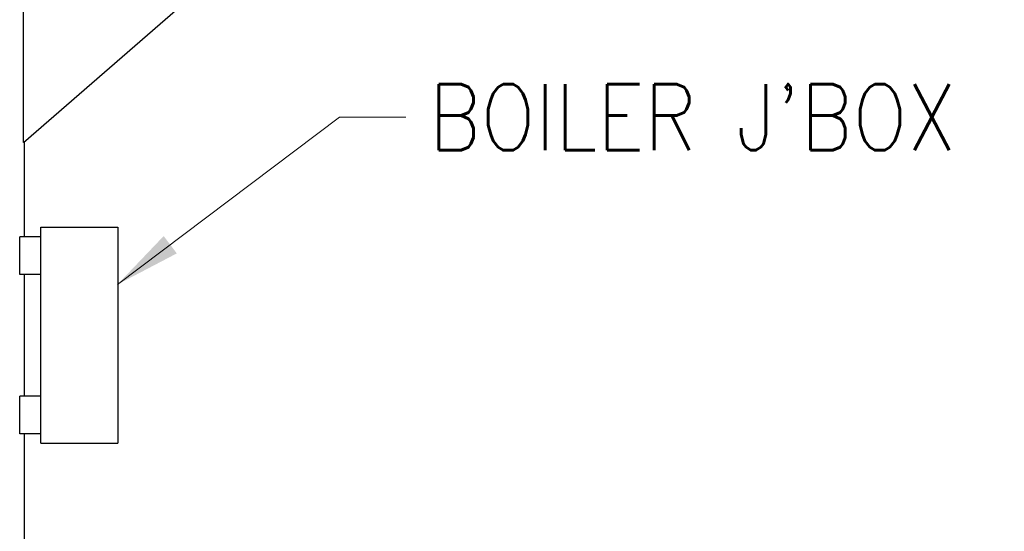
# Model space of a CAD drawing. Extents: x 0 to 796, y 0 to 496.
# Tile 201 of 222: x 693 to 745, y 252 to 279. Entities that reach past the tile are written whole.
import ezdxf

# ---------------------------------------------------------------- set-up
doc = ezdxf.new("R2010")
doc.units = 0
doc.header["$LTSCALE"] = 12
doc.header["$MEASUREMENT"] = 0
doc.layers.get('0').update_dxf_attribs({"linetype": 'CONTINUOUS'})
doc.layers.add('D', color=2, linetype='CONTINUOUS')
doc.styles.get("Standard").update_dxf_attribs({"font": 'SIMPLEX.SHX', "width": 0.875})
doc.dimstyles.get("Standard").update_dxf_attribs({"dimscale": 28, "dimtxt": 0.125, "dimasz": 0.125, "dimexe": 0.04375, "dimexo": 0.0625, "dimgap": 0.04375, "dimtad": 0, "dimtih": 1, "dimtoh": 1, "dimdec": 4, "dimzin": 12, "dimdsep": 46, "dimlunit": 5, "dimtxsty": 'Standard', "dimcen": 0, "dimclrd": 256, "dimclre": 256, "dimclrt": 256, "dimadec": 1, "dimazin": 3, "dimtfac": 0.875, "dimtdec": 4, "dimtofl": 0, "dimtmove": 0, "dimatfit": 2, "dimfxl": 1, "dimtolj": 1, "dimtzin": 12, "dimlwd": 13, "dimlwe": 13, "dimarcsym": 0})

msp = doc.modelspace()

# ---------------------------------------------------------------- linework, layer by layer
for p, q in [((693.43753, 272.40512), (693.43753, 284.73078)), ((693.43753, 272.40512), (706.91369, 284.10578)), ((693.49698, 267.41828), (693.49698, 272.45673)), ((694.37198, 267.91828), (698.43448, 267.91828)), ((694.37198, 256.48078), (694.37198, 267.91828)), ((698.43448, 267.91828), (698.43448, 256.48078)), ((694.37198, 267.41828), (693.2439, 267.41828)), ((693.2439, 265.41828), (693.2439, 267.41828)), ((694.37198, 265.41828), (693.2439, 265.41828)), ((693.49698, 258.98078), (693.49698, 265.41828)), ((694.37198, 258.98078), (693.2439, 258.98078)), ((693.2439, 256.98078), (693.2439, 258.98078)), ((694.37198, 256.98078), (693.2439, 256.98078)), ((693.49698, 249.98078), (693.49698, 256.98078)), ((694.37198, 256.48078), (698.43448, 256.48078))]:
    msp.add_line(p, q)

# ---------------------------------------------------------------- texts
at = {"layer": 'D', "insert": (714.91035, 273.74534), "char_height": 3.5, "attachment_point": 4}
msp.add_mtext("\\A1;BOILER J'BOX", dxfattribs=at)

# ---------------------------------------------------------------- leaders
at = {"layer": 'D', "annotation_type": 0, "has_hookline": 1, "hookline_direction": 0, "text_width": 30.47917}
msp.add_leader([(698.42122, 264.88771), (710.18535, 273.74534), (713.68535, 273.74534)], dimstyle='Standard', override={"dimgap": 0.04375, "dimtad": 0, "dimarcsym": 1}, dxfattribs=at)

doc.saveas('drawing.dxf')
